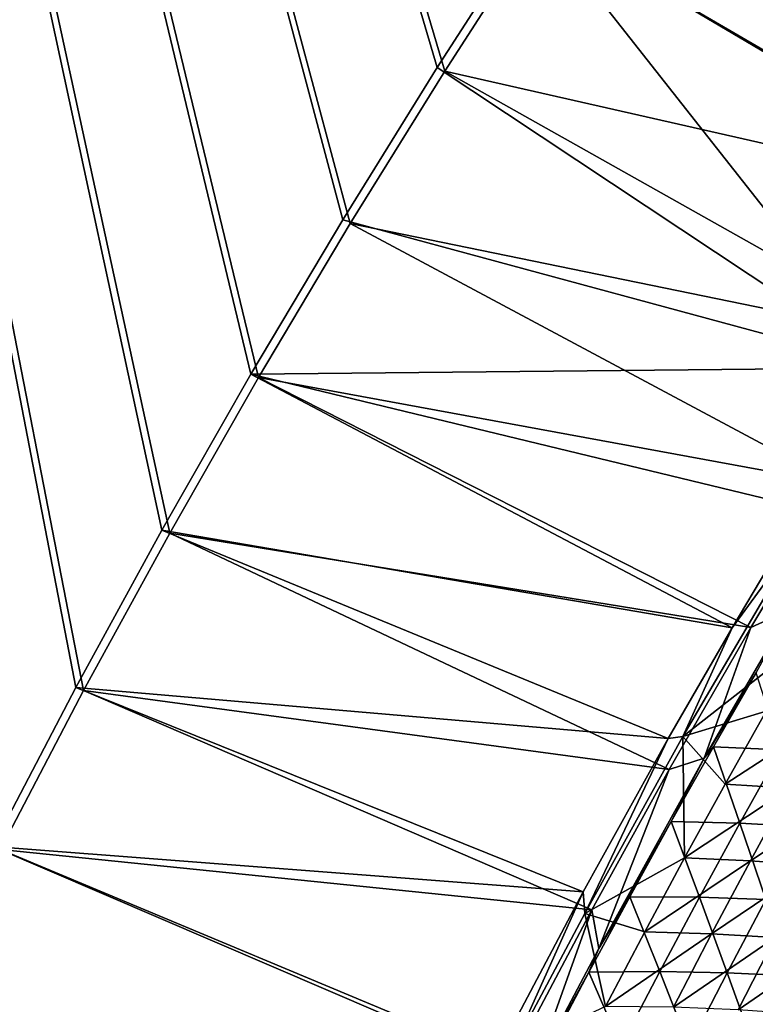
# Model space of a CAD drawing. Header units: metres. Extents: x 0 to 1400, y -1400 to 0.
# Tile 118 of 256: x 102 to 170, y -532 to -441. Entities that reach past the tile are written whole.
import ezdxf

# ---------------------------------------------------------------- set-up
doc = ezdxf.new("R2010")
doc.units = ezdxf.units.M

msp = doc.modelspace()

# ---------------------------------------------------------------- linework, layer by layer
at = {"layer": 'None'}
for points in [[(99.778801, -517.852112), (107.521416, -503.071198), (11.242748, -7.263255)], [(11.242748, -7.263255), (107.521416, -503.071198), (115.532715, -488.434174)], [(115.532715, -488.434174), (123.80751, -473.944519), (11.242748, -7.263255)], [(123.80751, -473.944519), (132.340759, -459.605499), (11.242748, -7.263255)], [(11.242748, -7.263255), (132.340759, -459.605499), (141.127594, -445.420471)], [(141.127594, -445.420471), (150.163284, -431.39267), (11.242748, -7.263255)], [(11.242748, -7.263255, -3), (149.477982, -431.026184, -3), (140.433075, -445.070679, -3)], [(140.433075, -445.070679, -3), (131.637405, -459.272583, -3), (11.242748, -7.263255, -3)], [(131.637405, -459.272583, -3), (123.095718, -473.628662, -3), (11.242748, -7.263255, -3)], [(11.242748, -7.263255, -3), (123.095718, -473.628662, -3), (114.812889, -488.13562, -3)], [(114.812889, -488.13562, -3), (106.793953, -502.7901, -3), (11.242748, -7.263255, -3)], [(106.793953, -502.7901, -3), (99.044113, -517.588684, -3), (11.242748, -7.263255, -3)], [(193.188416, -456.504669, -32.1521), (149.477982, -431.026184, -3), (158.767548, -417.142334, -3)], [(150.163284, -431.39267), (203.020798, -444.546478, -29.563908), (159.443253, -417.525238)], [(209.022079, -433.288483, -32.146709), (193.188416, -456.504669, -32.1521), (158.767548, -417.142334, -3)], [(203.020798, -444.546478, -29.563908), (212.026627, -431.625275, -29.561007), (159.443253, -417.525238)], [(182.542023, -473.034241, -32.156273), (140.433075, -445.070679, -3), (149.477982, -431.026184, -3)], [(141.127594, -445.420471), (194.323196, -457.494965, -29.566992), (150.163284, -431.39267)], [(193.188416, -456.504669, -32.1521), (182.542023, -473.034241, -32.156273), (149.477982, -431.026184, -3)], [(194.323196, -457.494965, -29.566992), (203.020798, -444.546478, -29.563908), (150.163284, -431.39267)], [(182.542023, -473.034241, -32.156273), (131.637405, -459.272583, -3), (140.433075, -445.070679, -3)], [(132.340759, -459.605499), (185.851593, -470.589752, -29.570282), (141.127594, -445.420471)], [(185.851593, -470.589752, -29.570282), (194.323196, -457.494965, -29.566992), (141.127594, -445.420471)], [(123.095718, -473.628662, -3), (131.637405, -459.272583, -3), (182.542023, -473.034241, -32.156273)], [(123.80751, -473.944519), (177.610626, -483.827606, -29.57378), (132.340759, -459.605499)], [(177.610626, -483.827606, -29.57378), (185.851593, -470.589752, -29.570282), (132.340759, -459.605499)], [(167.858917, -497.232941, -32.162853), (114.812889, -488.13562, -3), (123.095718, -473.628662, -3)], [(174.501846, -486.069183, -32.159752), (123.095718, -473.628662, -3), (182.542023, -473.034241, -32.156273)], [(174.501846, -486.069183, -32.159752), (167.858917, -497.232941, -32.162853), (123.095718, -473.628662, -3)], [(115.532715, -488.434174), (169.604843, -497.205322, -29.57748), (123.80751, -473.944519)], [(169.604843, -497.205322, -29.57748), (177.610626, -483.827606, -29.57378), (123.80751, -473.944519)], [(169.604843, -497.205322, -29.57748), (173.317032, -495.504059, -30.923758), (177.610626, -483.827606, -29.57378)], [(167.858917, -497.232941, -32.162853), (174.501846, -486.069183, -32.159752), (174.696533, -487.905945, -32.845402)], [(161.92189, -507.538605, -32.165817), (106.793953, -502.7901, -3), (114.812889, -488.13562, -3)], [(167.858917, -497.232941, -32.162853), (161.92189, -507.538605, -32.165817), (114.812889, -488.13562, -3)], [(167.858917, -497.232941, -32.162853), (174.696533, -487.905945, -32.845402), (163.292206, -507.348785, -32.845406)], [(174.696533, -487.905945, -32.845402), (174.932266, -498.210632, -60.440041), (163.292206, -507.348785, -32.845406)], [(107.521416, -503.071198), (162.015945, -510.405243, -29.581293), (115.532715, -488.434174)], [(162.015945, -510.405243, -29.581293), (169.604843, -497.205322, -29.57748), (115.532715, -488.434174)], [(165.278, -509.351685, -30.919647), (173.317032, -495.504059, -30.923758), (169.604843, -497.205322, -29.57748)], [(170.107727, -501.402344, -32.239944), (173.317032, -495.504059, -30.923758), (165.278, -509.351685, -30.919647)], [(161.92189, -507.538605, -32.165817), (167.858917, -497.232941, -32.162853), (163.292206, -507.348785, -32.845406)], [(162.015945, -510.405243, -29.581293), (165.278, -509.351685, -30.919647), (169.604843, -497.205322, -29.57748)], [(174.932266, -498.210632, -60.440041), (171.043198, -504.979309, -60.432499), (163.292206, -507.348785, -32.845406)], [(166.125, -508.30957, -32.233372), (170.107727, -501.402344, -32.239944), (165.278, -509.351685, -30.919647)], [(172.401413, -508.572144, -59.83791), (170.107727, -501.402344, -32.239944), (166.125, -508.30957, -32.233372)], [(154.004517, -521.809082, -32.170078), (99.044113, -517.588684, -3), (106.793953, -502.7901, -3)], [(161.92189, -507.538605, -32.165817), (154.004517, -521.809082, -32.170078), (106.793953, -502.7901, -3)], [(99.778801, -517.852112), (154.800491, -523.473022, -29.585218), (107.521416, -503.071198)], [(154.800491, -523.473022, -29.585218), (162.015945, -510.405243, -29.581293), (107.521416, -503.071198)], [(163.292206, -507.348785, -32.845406), (171.043198, -504.979309, -60.432499), (167.212891, -511.788879, -60.424896)], [(171.043198, -504.979309, -60.432499), (176.961716, -505.453491, -88.090065), (167.212891, -511.788879, -60.424896)], [(167.212891, -511.788879, -60.424896), (176.961716, -505.453491, -88.090065), (173.233673, -512.163269, -88.076828)], [(154.004517, -521.809082, -32.170078), (161.92189, -507.538605, -32.165817), (154.153366, -523.808105, -32.845406)], [(161.92189, -507.538605, -32.165817), (163.292206, -507.348785, -32.845406), (154.153366, -523.808105, -32.845406)], [(154.153366, -523.808105, -32.845406), (163.292206, -507.348785, -32.845406), (163.442337, -518.638855, -60.41724)], [(163.292206, -507.348785, -32.845406), (167.212891, -511.788879, -60.424896), (163.442337, -518.638855, -60.41724)], [(166.125, -508.30957, -32.233372), (162.202347, -515.258606, -32.226608), (168.584473, -515.410217, -59.823441)], [(162.202347, -515.258606, -32.226608), (166.125, -508.30957, -32.233372), (165.278, -509.351685, -30.919647)], [(168.584473, -515.410217, -59.823441), (172.401413, -508.572144, -59.83791), (166.125, -508.30957, -32.233372)], [(155.471771, -527.081665, -30.914158), (165.278, -509.351685, -30.919647), (162.015945, -510.405243, -29.581293)], [(162.202347, -515.258606, -32.226608), (165.278, -509.351685, -30.919647), (155.471771, -527.081665, -30.914158)], [(174.646896, -515.740356, -87.490707), (172.401413, -508.572144, -59.83791), (168.584473, -515.410217, -59.823441)], [(154.800491, -523.473022, -29.585218), (155.471771, -527.081665, -30.914158), (162.015945, -510.405243, -29.581293)], [(163.442337, -518.638855, -60.41724), (167.212891, -511.788879, -60.424896), (173.233673, -512.163269, -88.076828)], [(163.442337, -518.638855, -60.41724), (173.233673, -512.163269, -88.076828), (169.565598, -518.912415, -88.063499)], [(169.565598, -518.912415, -88.063499), (173.233673, -512.163269, -88.076828), (178.959274, -512.688232, -115.787369)], [(169.565598, -518.912415, -88.063499), (178.959274, -512.688232, -115.787369), (175.390976, -519.34552, -115.768982)], [(158.340622, -522.248901, -32.219654), (162.202347, -515.258606, -32.226608), (155.471771, -527.081665, -30.914158)], [(164.828384, -522.288635, -59.808727), (162.202347, -515.258606, -32.226608), (158.340622, -522.248901, -32.219654)], [(162.202347, -515.258606, -32.226608), (164.828384, -522.288635, -59.808727), (168.584473, -515.410217, -59.823441)], [(168.584473, -515.410217, -59.823441), (164.828384, -522.288635, -59.808727), (170.993759, -522.516724, -87.470329)], [(170.993759, -522.516724, -87.470329), (174.646896, -515.740356, -87.490707), (168.584473, -515.410217, -59.823441)], [(145.650894, -537.591614, -32.174992), (91.568748, -532.52771, -3), (99.044113, -517.588684, -3)], [(154.004517, -521.809082, -32.170078), (145.650894, -537.591614, -32.174992), (99.044113, -517.588684, -3)], [(92.310234, -532.773315), (147.273834, -537.701843, -29.589657), (99.778801, -517.852112)], [(147.273834, -537.701843, -29.589657), (154.800491, -523.473022, -29.585218), (99.778801, -517.852112)], [(154.153366, -523.808105, -32.845406), (163.442337, -518.638855, -60.41724), (159.732498, -525.528687, -60.409531)], [(159.732498, -525.528687, -60.409531), (163.442337, -518.638855, -60.41724), (169.565598, -518.912415, -88.063499)], [(159.732498, -525.528687, -60.409531), (169.565598, -518.912415, -88.063499), (165.958435, -525.700439, -88.050095)], [(165.958435, -525.700439, -88.050095), (169.565598, -518.912415, -88.063499), (175.390976, -519.34552, -115.768982)], [(165.958435, -525.700439, -88.050095), (175.390976, -519.34552, -115.768982), (171.883972, -526.040649, -115.750488)], [(145.650894, -537.591614, -32.174992), (154.004517, -521.809082, -32.170078), (147.38118, -536.577393, -32.845394)], [(154.004517, -521.809082, -32.170078), (154.153366, -523.808105, -32.845406), (147.38118, -536.577393, -32.845394)], [(158.340622, -522.248901, -32.219654), (154.54071, -529.280151, -32.212513), (161.133987, -529.207153, -59.79377)], [(154.54071, -529.280151, -32.212513), (158.340622, -522.248901, -32.219654), (155.471771, -527.081665, -30.914158)], [(161.133987, -529.207153, -59.79377), (164.828384, -522.288635, -59.808727), (158.340622, -522.248901, -32.219654)], [(167.402512, -529.332092, -87.449677), (164.828384, -522.288635, -59.808727), (161.133987, -529.207153, -59.79377)], [(164.828384, -522.288635, -59.808727), (167.402512, -529.332092, -87.449677), (170.993759, -522.516724, -87.470329)], [(170.993759, -522.516724, -87.470329), (167.402512, -529.332092, -87.449677), (173.369614, -529.625916, -115.165184)], [(147.273834, -537.701843, -29.589657), (149.49202, -538.398865, -30.910528), (154.800491, -523.473022, -29.585218)], [(147.38118, -536.577393, -32.845394), (154.153366, -523.808105, -32.845406), (156.084381, -532.457825, -60.401775)], [(149.49202, -538.398865, -30.910528), (155.471771, -527.081665, -30.914158), (154.800491, -523.473022, -29.585218)], [(156.084381, -532.457825, -60.401775), (154.153366, -523.808105, -32.845406), (159.732498, -525.528687, -60.409531)], [(156.084381, -532.457825, -60.401775), (159.732498, -525.528687, -60.409531), (165.958435, -525.700439, -88.050095)], [(156.084381, -532.457825, -60.401775), (165.958435, -525.700439, -88.050095), (162.413116, -532.526794, -88.036621)], [(162.413116, -532.526794, -88.036621), (165.958435, -525.700439, -88.050095), (171.883972, -526.040649, -115.750488)], [(162.413116, -532.526794, -88.036621), (171.883972, -526.040649, -115.750488), (168.439178, -532.77301, -115.731895)], [(168.439178, -532.77301, -115.731895), (171.883972, -526.040649, -115.750488), (177.535416, -526.519897, -143.50708)], [(168.439178, -532.77301, -115.731895), (177.535416, -526.519897, -143.50708), (174.189117, -533.166138, -143.484039)], [(154.54071, -529.280151, -32.212513), (155.471771, -527.081665, -30.914158), (149.49202, -538.398865, -30.910528)], [(150.803467, -536.351807, -32.205185), (154.54071, -529.280151, -32.212513), (149.49202, -538.398865, -30.910528)], [(157.502136, -536.165161, -59.778572), (154.54071, -529.280151, -32.212513), (150.803467, -536.351807, -32.205185)], [(154.54071, -529.280151, -32.212513), (157.502136, -536.165161, -59.778572), (161.133987, -529.207153, -59.79377)], [(161.133987, -529.207153, -59.79377), (157.502136, -536.165161, -59.778572), (163.873932, -536.186096, -87.428757)], [(163.873932, -536.186096, -87.428757), (167.402512, -529.332092, -87.449677), (161.133987, -529.207153, -59.79377)], [(169.942001, -536.384521, -115.13916), (167.402512, -529.332092, -87.449677), (163.873932, -536.186096, -87.428757)], [(167.402512, -529.332092, -87.449677), (169.942001, -536.384521, -115.13916), (173.369614, -529.625916, -115.165184)], [(173.369614, -529.625916, -115.165184), (169.942001, -536.384521, -115.13916), (175.732819, -536.730164, -142.905014)]]:
    msp.add_3dface(points, dxfattribs=at)

doc.saveas('drawing.dxf')
